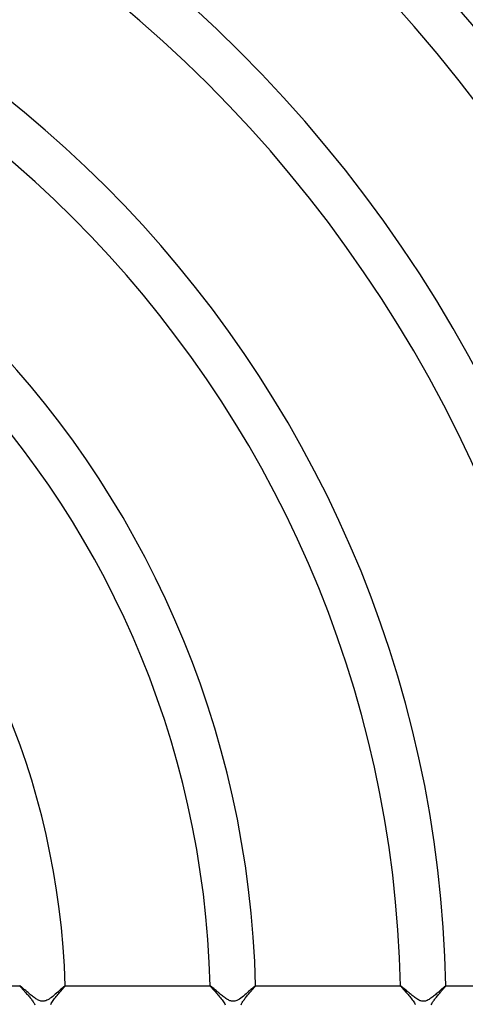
# Model space of a CAD drawing. Header units: millimetres. Extents: x -258 to 258, y -258 to 258.
# Tile 39 of 63: x 65 to 104, y 0 to 87. Entities that reach past the tile are written whole.
import ezdxf

# ---------------------------------------------------------------- set-up
doc = ezdxf.new("R2010")
doc.units = ezdxf.units.MM
doc.layers.add('HIDDEN', color=7, linetype='Continuous')
doc.layers.add('THICK', color=7, linetype='Continuous')

msp = doc.modelspace()

# ---------------------------------------------------------------- linework, layer by layer
at = {"layer": 'HIDDEN'}
for p, q in [((64.97, 1.999), (64.969, 1.998)), ((64.969, 1.998), (64.969, 1.997)), ((64.969, 1.997), (64.973, 1.989)), ((64.971, 2), (64.97, 2)), ((64.97, 2), (64.97, 1.999)), ((64.97, 1.999), (64.97, 1.999)), ((64.972, 2), (64.971, 2)), ((64.973, 1.989), (64.982, 1.974)), ((64.982, 1.974), (64.998, 1.954)), ((64.998, 1.954), (65.019, 1.928)), ((65.019, 1.928), (65.046, 1.896)), ((65.046, 1.896), (65.077, 1.86)), ((65.077, 1.86), (65.113, 1.819)), ((65.113, 1.819), (65.154, 1.774)), ((65.154, 1.774), (65.198, 1.725)), ((68.732, 1.694), (68.784, 1.756)), ((68.784, 1.756), (68.832, 1.812)), ((68.832, 1.812), (68.873, 1.862)), ((68.873, 1.862), (68.908, 1.905)), ((68.908, 1.905), (68.935, 1.94)), ((68.935, 1.94), (68.955, 1.967)), ((68.955, 1.967), (68.967, 1.987)), ((68.967, 1.987), (68.971, 1.997)), ((68.97, 2), (68.969, 2)), ((68.969, 2), (68.969, 2)), ((68.97, 1.999), (68.97, 2)), ((68.971, 1.999), (68.97, 1.999)), ((68.971, 1.998), (68.971, 1.999)), ((68.971, 1.997), (68.971, 1.998)), ((81.727, 2), (81.726, 1.999)), ((81.726, 1.999), (81.726, 1.999)), ((81.726, 1.999), (81.726, 1.998)), ((81.726, 1.998), (81.726, 1.997)), ((81.726, 1.997), (81.729, 1.989)), ((81.728, 2), (81.727, 2)), ((81.727, 2), (81.727, 2)), ((81.729, 1.989), (81.738, 1.974)), ((81.738, 1.974), (81.754, 1.954)), ((81.754, 1.954), (81.775, 1.927)), ((81.775, 1.927), (81.803, 1.895)), ((81.803, 1.895), (81.836, 1.856)), ((81.836, 1.856), (81.875, 1.812)), ((81.875, 1.812), (81.918, 1.763)), ((81.918, 1.763), (81.967, 1.708)), ((85.504, 1.715), (85.546, 1.764)), ((85.546, 1.764), (85.585, 1.81)), ((85.585, 1.81), (85.62, 1.852)), ((85.62, 1.852), (85.651, 1.89)), ((85.651, 1.89), (85.677, 1.923)), ((85.677, 1.923), (85.699, 1.951)), ((85.699, 1.951), (85.714, 1.973)), ((85.714, 1.973), (85.724, 1.988)), ((85.725, 2), (85.724, 2)), ((85.724, 1.988), (85.727, 1.997)), ((85.726, 2), (85.725, 2)), ((85.726, 1.999), (85.726, 2)), ((85.727, 1.998), (85.726, 1.999)), ((85.726, 1.999), (85.726, 1.999)), ((85.727, 1.997), (85.727, 1.998)), ((98.481, 2), (98.48, 1.999)), ((98.48, 1.999), (98.48, 1.999)), ((98.48, 1.999), (98.48, 1.998)), ((98.48, 1.998), (98.48, 1.997)), ((98.48, 1.997), (98.483, 1.988)), ((98.482, 2), (98.481, 2)), ((98.481, 2), (98.481, 2)), ((98.483, 1.988), (98.494, 1.971)), ((98.494, 1.971), (98.512, 1.948)), ((98.512, 1.948), (98.537, 1.917)), ((98.537, 1.917), (98.569, 1.88)), ((98.569, 1.88), (98.607, 1.836)), ((98.607, 1.836), (98.65, 1.787)), ((98.65, 1.787), (98.699, 1.732)), ((102.256, 1.714), (102.299, 1.765)), ((102.299, 1.765), (102.339, 1.811)), ((102.339, 1.811), (102.374, 1.853)), ((102.374, 1.853), (102.405, 1.891)), ((102.405, 1.891), (102.431, 1.924)), ((102.431, 1.924), (102.453, 1.951)), ((102.453, 1.951), (102.468, 1.973)), ((102.468, 1.973), (102.477, 1.988)), ((102.477, 1.988), (102.481, 1.997)), ((102.479, 2), (102.478, 2)), ((102.48, 1.999), (102.479, 2)), ((102.479, 2), (102.479, 2)), ((102.48, 1.998), (102.48, 1.999)), ((102.48, 1.999), (102.48, 1.999)), ((102.481, 1.997), (102.48, 1.998)), ((65.198, 1.725), (65.245, 1.672)), ((65.245, 1.672), (65.295, 1.616)), ((65.295, 1.616), (65.349, 1.557)), ((65.349, 1.557), (65.404, 1.496)), ((65.404, 1.496), (65.461, 1.432)), ((65.461, 1.432), (65.521, 1.366)), ((65.521, 1.366), (65.581, 1.297)), ((65.581, 1.297), (65.643, 1.227)), ((65.643, 1.227), (65.704, 1.156)), ((65.704, 1.156), (65.765, 1.085)), ((65.765, 1.085), (65.826, 1.013)), ((65.826, 1.013), (65.885, 0.942)), ((65.885, 0.942), (65.942, 0.87)), ((65.942, 0.87), (65.997, 0.8)), ((67.976, 0.776), (68.045, 0.868)), ((68.045, 0.868), (68.116, 0.959)), ((68.116, 0.959), (68.189, 1.051)), ((68.189, 1.051), (68.263, 1.14)), ((68.263, 1.14), (68.336, 1.228)), ((68.336, 1.228), (68.408, 1.314)), ((68.408, 1.314), (68.478, 1.397)), ((68.478, 1.397), (68.547, 1.477)), ((68.547, 1.477), (68.612, 1.554)), ((68.612, 1.554), (68.674, 1.626)), ((68.674, 1.626), (68.732, 1.694)), ((81.967, 1.708), (82.02, 1.649)), ((82.02, 1.649), (82.077, 1.586)), ((82.077, 1.586), (82.138, 1.518)), ((82.138, 1.518), (82.202, 1.446)), ((82.202, 1.446), (82.27, 1.37)), ((82.27, 1.37), (82.34, 1.29)), ((82.34, 1.29), (82.412, 1.208)), ((82.412, 1.208), (82.486, 1.122)), ((82.486, 1.122), (82.561, 1.033)), ((82.561, 1.033), (82.636, 0.942)), ((82.636, 0.942), (82.71, 0.85)), ((84.744, 0.799), (84.797, 0.87)), ((84.797, 0.87), (84.853, 0.941)), ((84.853, 0.941), (84.911, 1.013)), ((84.911, 1.013), (84.969, 1.085)), ((84.969, 1.085), (85.027, 1.155)), ((85.027, 1.155), (85.085, 1.225)), ((85.085, 1.225), (85.142, 1.293)), ((85.142, 1.293), (85.199, 1.36)), ((85.199, 1.36), (85.254, 1.424)), ((85.254, 1.424), (85.308, 1.487)), ((85.308, 1.487), (85.36, 1.548)), ((85.36, 1.548), (85.411, 1.606)), ((85.411, 1.606), (85.458, 1.662)), ((85.458, 1.662), (85.504, 1.715)), ((98.699, 1.732), (98.753, 1.671)), ((98.753, 1.671), (98.812, 1.606)), ((98.812, 1.606), (98.874, 1.536)), ((98.874, 1.536), (98.94, 1.462)), ((98.94, 1.462), (99.009, 1.384)), ((99.009, 1.384), (99.081, 1.302)), ((99.081, 1.302), (99.155, 1.217)), ((99.155, 1.217), (99.231, 1.129)), ((99.231, 1.129), (99.307, 1.039)), ((99.307, 1.039), (99.381, 0.949)), ((99.381, 0.949), (99.454, 0.858)), ((101.546, 0.867), (101.6, 0.935)), ((101.6, 0.935), (101.655, 1.005)), ((101.655, 1.005), (101.711, 1.074)), ((101.711, 1.074), (101.769, 1.144)), ((101.769, 1.144), (101.827, 1.213)), ((101.827, 1.213), (101.885, 1.282)), ((101.885, 1.282), (101.943, 1.351)), ((101.943, 1.351), (102, 1.417)), ((102, 1.417), (102.056, 1.482)), ((102.056, 1.482), (102.109, 1.544)), ((102.109, 1.544), (102.161, 1.604)), ((102.161, 1.604), (102.21, 1.661)), ((102.21, 1.661), (102.256, 1.714)), ((65.997, 0.8), (66.05, 0.73)), ((66.05, 0.73), (66.1, 0.66)), ((66.1, 0.66), (66.147, 0.592)), ((66.147, 0.592), (66.19, 0.526)), ((66.19, 0.526), (66.229, 0.461)), ((66.229, 0.461), (66.267, 0.392)), ((66.267, 0.392), (66.301, 0.32)), ((67.709, 0.345), (67.747, 0.423)), ((67.747, 0.423), (67.795, 0.509)), ((67.795, 0.509), (67.85, 0.596)), ((67.85, 0.596), (67.911, 0.686)), ((67.911, 0.686), (67.976, 0.776)), ((82.71, 0.85), (82.781, 0.758)), ((82.781, 0.758), (82.848, 0.666)), ((82.848, 0.666), (82.91, 0.574)), ((82.91, 0.574), (82.967, 0.484)), ((82.967, 0.484), (83.016, 0.394)), ((83.016, 0.394), (83.057, 0.307)), ((84.45, 0.325), (84.485, 0.399)), ((84.485, 0.399), (84.521, 0.466)), ((84.521, 0.466), (84.559, 0.53)), ((84.559, 0.53), (84.6, 0.595)), ((84.6, 0.595), (84.645, 0.662)), ((84.645, 0.662), (84.693, 0.73)), ((84.693, 0.73), (84.744, 0.799)), ((99.454, 0.858), (99.524, 0.767)), ((99.524, 0.767), (99.59, 0.678)), ((99.59, 0.678), (99.651, 0.589)), ((99.651, 0.589), (99.706, 0.501)), ((99.706, 0.501), (99.755, 0.416)), ((99.755, 0.416), (99.795, 0.334)), ((101.195, 0.315), (101.231, 0.391)), ((101.231, 0.391), (101.27, 0.465)), ((101.27, 0.465), (101.313, 0.536)), ((101.313, 0.536), (101.356, 0.604)), ((101.356, 0.604), (101.4, 0.668)), ((101.4, 0.668), (101.446, 0.733)), ((101.446, 0.733), (101.495, 0.8)), ((101.495, 0.8), (101.546, 0.867))]:
    msp.add_line(p, q, dxfattribs=at)
for radius, start, end in [(211.625, 0.35529, 89.64475), (209.25, 0.34297, 89.65701), (206.875, 0.32905, 89.67099), (204.5, 0.31306, 89.68692), (202.125, 0.29467, 89.70531), (199.75, 0.2733, 89.72674), (197.375, 0.24798, 89.75201), (195, 0.21727, 89.78277), (192.625, 0.17813, 89.82191), (190.25, 0.12244, 89.87754), (187.875, 0, 180.00002), (185.5, 0, 180.00002), (183.125, 0, 180.00002), (180.75, 0, 180.00002), (178.375, 0, 180.00002), (176, 0, 180.00002), (173.625, 0, 180.00002), (171.25, 0, 180.00002), (168.875, 0, 180.00002), (167.5, 0, 180.00002)]:
    msp.add_arc((0, 0), radius, start, end, dxfattribs=at)
at = {"layer": 'THICK'}
for p, q in [((52.209, 2), (64.972, 2)), ((64.98, 1.997), (64.972, 2)), ((64.995, 1.988), (64.98, 1.997)), ((65.016, 1.973), (64.995, 1.988)), ((65.043, 1.953), (65.016, 1.973)), ((65.075, 1.927), (65.043, 1.953)), ((65.113, 1.896), (65.075, 1.927)), ((65.156, 1.86), (65.113, 1.896)), ((65.203, 1.82), (65.156, 1.86)), ((65.255, 1.777), (65.203, 1.82)), ((65.31, 1.729), (65.255, 1.777)), ((68.686, 1.765), (68.603, 1.691)), ((68.761, 1.832), (68.686, 1.765)), ((68.826, 1.89), (68.761, 1.832)), ((68.881, 1.936), (68.826, 1.89)), ((68.923, 1.971), (68.881, 1.936)), ((68.953, 1.993), (68.923, 1.971)), ((68.969, 2), (68.953, 1.993)), ((68.969, 2), (81.728, 2)), ((81.74, 1.995), (81.728, 2)), ((81.761, 1.981), (81.74, 1.995)), ((81.791, 1.959), (81.761, 1.981)), ((81.829, 1.929), (81.791, 1.959)), ((81.874, 1.892), (81.829, 1.929)), ((81.925, 1.849), (81.874, 1.892)), ((81.982, 1.8), (81.925, 1.849)), ((82.043, 1.748), (81.982, 1.8)), ((82.109, 1.691), (82.043, 1.748)), ((85.48, 1.801), (85.403, 1.732)), ((85.547, 1.86), (85.48, 1.801)), ((85.605, 1.91), (85.547, 1.86)), ((85.651, 1.949), (85.605, 1.91)), ((85.687, 1.977), (85.651, 1.949)), ((85.711, 1.994), (85.687, 1.977)), ((85.724, 2), (85.711, 1.994)), ((85.724, 2), (98.482, 2)), ((98.494, 1.995), (98.482, 2)), ((98.514, 1.982), (98.494, 1.995)), ((98.543, 1.96), (98.514, 1.982)), ((98.58, 1.931), (98.543, 1.96)), ((98.625, 1.894), (98.58, 1.931)), ((98.675, 1.852), (98.625, 1.894)), ((98.732, 1.803), (98.675, 1.852)), ((98.793, 1.751), (98.732, 1.803)), ((98.859, 1.694), (98.793, 1.751)), ((102.191, 1.763), (102.133, 1.712)), ((102.244, 1.811), (102.191, 1.763)), ((102.293, 1.853), (102.244, 1.811)), ((102.337, 1.891), (102.293, 1.853)), ((102.375, 1.924), (102.337, 1.891)), ((102.407, 1.951), (102.375, 1.924)), ((102.434, 1.972), (102.407, 1.951)), ((102.455, 1.988), (102.434, 1.972)), ((102.469, 1.997), (102.455, 1.988)), ((102.478, 2), (102.469, 1.997)), ((102.478, 2), (115.235, 2)), ((65.369, 1.678), (65.31, 1.729)), ((65.432, 1.625), (65.369, 1.678)), ((65.497, 1.569), (65.432, 1.625)), ((65.564, 1.511), (65.497, 1.569)), ((65.634, 1.451), (65.564, 1.511)), ((65.706, 1.391), (65.634, 1.451)), ((65.779, 1.329), (65.706, 1.391)), ((65.854, 1.267), (65.779, 1.329)), ((65.93, 1.205), (65.854, 1.267)), ((66.006, 1.143), (65.93, 1.205)), ((66.084, 1.082), (66.006, 1.143)), ((66.161, 1.022), (66.084, 1.082)), ((66.239, 0.964), (66.161, 1.022)), ((66.316, 0.909), (66.239, 0.964)), ((66.392, 0.856), (66.316, 0.909)), ((67.654, 0.896), (67.549, 0.825)), ((67.763, 0.975), (67.654, 0.896)), ((67.873, 1.06), (67.763, 0.975)), ((67.983, 1.15), (67.873, 1.06)), ((68.094, 1.243), (67.983, 1.15)), ((68.204, 1.338), (68.094, 1.243)), ((68.312, 1.432), (68.204, 1.338)), ((68.415, 1.523), (68.312, 1.432)), ((68.512, 1.61), (68.415, 1.523)), ((68.603, 1.691), (68.512, 1.61)), ((82.178, 1.631), (82.109, 1.691)), ((82.251, 1.568), (82.178, 1.631)), ((82.327, 1.503), (82.251, 1.568)), ((82.405, 1.436), (82.327, 1.503)), ((82.485, 1.368), (82.405, 1.436)), ((82.567, 1.3), (82.485, 1.368)), ((82.648, 1.232), (82.567, 1.3)), ((82.73, 1.166), (82.648, 1.232)), ((82.81, 1.102), (82.73, 1.166)), ((82.889, 1.04), (82.81, 1.102)), ((82.967, 0.981), (82.889, 1.04)), ((83.044, 0.925), (82.967, 0.981)), ((83.118, 0.874), (83.044, 0.925)), ((83.19, 0.826), (83.118, 0.874)), ((84.42, 0.906), (84.302, 0.826)), ((84.54, 0.995), (84.42, 0.906)), ((84.66, 1.089), (84.54, 0.995)), ((84.781, 1.188), (84.66, 1.089)), ((84.899, 1.288), (84.781, 1.188)), ((85.014, 1.387), (84.899, 1.288)), ((85.122, 1.482), (85.014, 1.387)), ((85.224, 1.572), (85.122, 1.482)), ((85.317, 1.656), (85.224, 1.572)), ((85.403, 1.732), (85.317, 1.656)), ((98.929, 1.633), (98.859, 1.694)), ((99.003, 1.569), (98.929, 1.633)), ((99.08, 1.503), (99.003, 1.569)), ((99.16, 1.434), (99.08, 1.503)), ((99.242, 1.364), (99.16, 1.434)), ((99.327, 1.293), (99.242, 1.364)), ((99.414, 1.221), (99.327, 1.293)), ((99.502, 1.149), (99.414, 1.221)), ((99.589, 1.08), (99.502, 1.149)), ((99.675, 1.013), (99.589, 1.08)), ((99.76, 0.95), (99.675, 1.013)), ((99.843, 0.891), (99.76, 0.95)), ((99.924, 0.837), (99.843, 0.891)), ((101.158, 0.897), (101.077, 0.842)), ((101.238, 0.955), (101.158, 0.897)), ((101.318, 1.016), (101.238, 0.955)), ((101.398, 1.079), (101.318, 1.016)), ((101.478, 1.143), (101.398, 1.079)), ((101.557, 1.209), (101.478, 1.143)), ((101.636, 1.275), (101.557, 1.209)), ((101.713, 1.342), (101.636, 1.275)), ((101.789, 1.408), (101.713, 1.342)), ((101.864, 1.473), (101.789, 1.408)), ((101.936, 1.537), (101.864, 1.473)), ((102.005, 1.598), (101.936, 1.537)), ((102.071, 1.657), (102.005, 1.598)), ((102.133, 1.712), (102.071, 1.657)), ((66.468, 0.808), (66.392, 0.856)), ((66.543, 0.764), (66.468, 0.808)), ((66.617, 0.725), (66.543, 0.764)), ((66.69, 0.692), (66.617, 0.725)), ((66.76, 0.666), (66.69, 0.692)), ((66.826, 0.646), (66.76, 0.666)), ((66.889, 0.633), (66.826, 0.646)), ((66.95, 0.626), (66.889, 0.633)), ((67.01, 0.625), (66.95, 0.626)), ((67.07, 0.629), (67.01, 0.625)), ((67.13, 0.638), (67.07, 0.629)), ((67.195, 0.654), (67.13, 0.638)), ((67.268, 0.678), (67.195, 0.654)), ((67.352, 0.714), (67.268, 0.678)), ((67.447, 0.764), (67.352, 0.714)), ((67.549, 0.825), (67.447, 0.764)), ((83.262, 0.783), (83.19, 0.826)), ((83.334, 0.743), (83.262, 0.783)), ((83.406, 0.708), (83.334, 0.743)), ((83.477, 0.678), (83.406, 0.708)), ((83.548, 0.654), (83.477, 0.678)), ((83.62, 0.637), (83.548, 0.654)), ((83.69, 0.627), (83.62, 0.637)), ((83.759, 0.625), (83.69, 0.627)), ((83.828, 0.629), (83.759, 0.625)), ((83.9, 0.642), (83.828, 0.629)), ((83.984, 0.666), (83.9, 0.642)), ((84.079, 0.703), (83.984, 0.666)), ((84.186, 0.757), (84.079, 0.703)), ((84.302, 0.826), (84.186, 0.757)), ((100.003, 0.789), (99.924, 0.837)), ((100.078, 0.746), (100.003, 0.789)), ((100.15, 0.711), (100.078, 0.746)), ((100.218, 0.681), (100.15, 0.711)), ((100.285, 0.658), (100.218, 0.681)), ((100.35, 0.641), (100.285, 0.658)), ((100.415, 0.63), (100.35, 0.641)), ((100.48, 0.625), (100.415, 0.63)), ((100.546, 0.626), (100.48, 0.625)), ((100.614, 0.635), (100.546, 0.626)), ((100.685, 0.651), (100.614, 0.635)), ((100.759, 0.674), (100.685, 0.651)), ((100.837, 0.707), (100.759, 0.674)), ((100.916, 0.746), (100.837, 0.707)), ((100.996, 0.792), (100.916, 0.746)), ((101.077, 0.842), (100.996, 0.792))]:
    msp.add_line(p, q, dxfattribs=at)
for radius, start, end in [(215, 0.53297, 89.46702), (211, 0.37483, 89.62515), (207.625, 0, 180.00002), (205.25, 0, 180.00002), (202.875, 0, 180.00002), (200.5, 0, 180.00002), (198.125, 0, 180.00002), (195.75, 0, 180.00002), (193.375, 0, 180.00002), (191, 0, 180.00002), (188.625, 0.11024, 89.88974), (186.25, 0.17458, 89.82546), (183.875, 0.22196, 89.77802), (181.5, 0.2619, 89.73814), (179.125, 0.29737, 89.70267), (176.75, 0.32979, 89.67019), (174.375, 0.36016, 89.63982), (172, 0.38892, 89.61111), (169.625, 0.41643, 89.58361), (167.25, 0.4429, 89.55708), (164.875, 0.46868, 89.53136), (163.5, 0.7009, 89.29914), (152.75, 0.75023, 89.24981), (148.75, 0.7704, 89.22964), (136, 0.84259, 89.15739), (132, 0.86815, 89.13184), (119.25, 0.96096, 89.03902), (115.25, 0.99431, 89.00567), (102.5, 1.11801, 88.88197), (98.5, 1.16345, 88.83653), (85.75, 1.33648, 88.66356), (81.75, 1.40186, 88.59813), (69, 1.661, 88.33903)]:
    msp.add_arc((0, 0), radius, start, end, dxfattribs=at)

doc.saveas('drawing.dxf')
